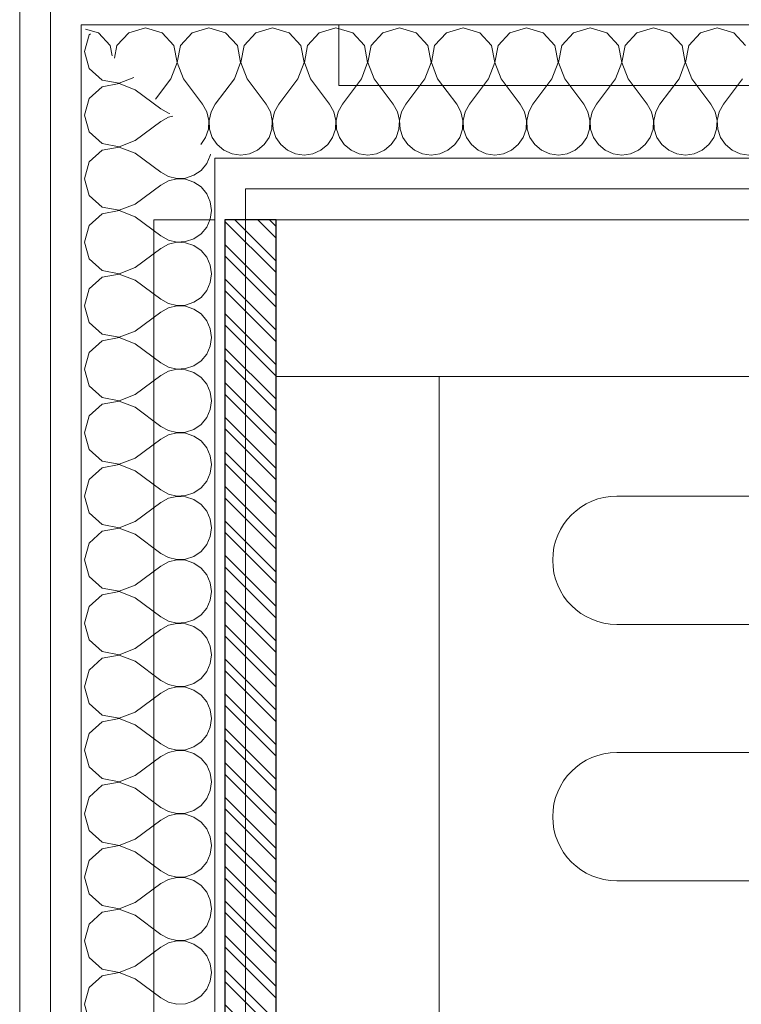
# Model space of a CAD drawing. Header units: millimetres. Extents: x -39149 to 267781, y -2340 to 58540.
# Tile 143 of 244: x 39161 to 39443, y 7144 to 7528. Entities that reach past the tile are written whole.
import ezdxf

# ---------------------------------------------------------------- set-up
doc = ezdxf.new("R2010")
doc.units = ezdxf.units.MM
doc.header["$LTSCALE"] = 100
doc.header["$MEASUREMENT"] = 0
for name, color, linetype in [('22 C Binnenwanden', 7, 'Continuous'), ('22 C Binnenwanden Doorsnede-arcering', 7, 'Continuous'), ('22 C Binnenwanden Laagscheidingslijnen', 7, 'Continuous'), ('73 Keuken', 7, 'Continuous'), ('Achterhout', 6, 'Continuous')]:
    doc.layers.add(name, color=color, linetype=linetype)

# ---------------------------------------------------------------- blocks, each defined once
blk = doc.blocks.new('*X949')
at = {"layer": '22 C Binnenwanden Doorsnede-arcering', "color": 8, "linetype": 'Continuous', "lineweight": 0}
for p, q in [((39192.22, 7522.61), (39187.12, 7524.06)), ((39196.79, 7517.62), (39192.22, 7522.61)), ((39203.97, 7522.61), (39199.4, 7517.62)), ((39210.48, 7524.46), (39203.97, 7522.61)), ((39216.99, 7522.61), (39210.48, 7524.46)), ((39221.55, 7517.62), (39216.99, 7522.61)), ((39228.73, 7522.61), (39224.16, 7517.62)), ((39235.24, 7524.46), (39228.73, 7522.61)), ((39241.75, 7522.61), (39235.24, 7524.46)), ((39246.31, 7517.62), (39241.75, 7522.61)), ((39253.49, 7522.61), (39248.93, 7517.62)), ((39260, 7524.46), (39253.49, 7522.61)), ((39266.51, 7522.61), (39260, 7524.46)), ((39271.07, 7517.62), (39266.51, 7522.61)), ((39278.25, 7522.61), (39273.69, 7517.62)), ((39284.76, 7524.46), (39278.25, 7522.61)), ((39291.27, 7522.61), (39284.76, 7524.46)), ((39295.84, 7517.62), (39291.27, 7522.61)), ((39303.01, 7522.61), (39298.45, 7517.62)), ((39309.52, 7524.46), (39303.01, 7522.61)), ((39316.03, 7522.61), (39309.52, 7524.46)), ((39320.6, 7517.62), (39316.03, 7522.61)), ((39327.78, 7522.61), (39323.21, 7517.62)), ((39334.29, 7524.46), (39327.78, 7522.61)), ((39340.79, 7522.61), (39334.29, 7524.46)), ((39345.36, 7517.62), (39340.79, 7522.61)), ((39352.54, 7522.61), (39347.97, 7517.62)), ((39359.05, 7524.46), (39352.54, 7522.61)), ((39365.56, 7522.61), (39359.05, 7524.46)), ((39370.12, 7517.62), (39365.56, 7522.61)), ((39377.3, 7522.61), (39372.74, 7517.62)), ((39383.81, 7524.46), (39377.3, 7522.61)), ((39390.32, 7522.61), (39383.81, 7524.46)), ((39394.88, 7517.62), (39390.32, 7522.61)), ((39402.06, 7522.61), (39397.5, 7517.62)), ((39408.57, 7524.46), (39402.06, 7522.61)), ((39415.08, 7522.61), (39408.57, 7524.46)), ((39419.65, 7517.62), (39415.08, 7522.61)), ((39426.82, 7522.61), (39422.26, 7517.62)), ((39433.33, 7524.46), (39426.82, 7522.61)), ((39439.84, 7522.61), (39433.33, 7524.46)), ((39444.41, 7517.62), (39439.84, 7522.61)), ((39197.54, 7513.64), (39196.79, 7517.62)), ((39199.4, 7517.62), (39198.47, 7512.71)), ((39222.81, 7510.97), (39221.55, 7517.62)), ((39224.16, 7517.62), (39222.91, 7510.97)), ((39247.57, 7510.97), (39246.31, 7517.62)), ((39248.93, 7517.62), (39247.67, 7510.97)), ((39272.33, 7510.97), (39271.07, 7517.62)), ((39273.69, 7517.62), (39272.43, 7510.97)), ((39297.09, 7510.97), (39295.84, 7517.62)), ((39298.45, 7517.62), (39297.19, 7510.97)), ((39321.85, 7510.97), (39320.6, 7517.62)), ((39323.21, 7517.62), (39321.95, 7510.97)), ((39346.62, 7510.97), (39345.36, 7517.62)), ((39347.97, 7517.62), (39346.72, 7510.97)), ((39371.38, 7510.97), (39370.12, 7517.62)), ((39372.74, 7517.62), (39371.48, 7510.97)), ((39396.14, 7510.97), (39394.88, 7517.62)), ((39397.5, 7517.62), (39396.24, 7510.97)), ((39420.9, 7510.97), (39419.65, 7517.62)), ((39422.26, 7517.62), (39421, 7510.97)), ((39220.38, 7504.65), (39222.81, 7510.97)), ((39222.91, 7510.97), (39225.33, 7504.65)), ((39245.14, 7504.65), (39247.57, 7510.97)), ((39247.67, 7510.97), (39250.1, 7504.65)), ((39269.9, 7504.65), (39272.33, 7510.97)), ((39272.43, 7510.97), (39274.86, 7504.65)), ((39294.67, 7504.65), (39297.09, 7510.97)), ((39297.19, 7510.97), (39299.62, 7504.65)), ((39319.43, 7504.65), (39321.85, 7510.97)), ((39321.95, 7510.97), (39324.38, 7504.65)), ((39344.19, 7504.65), (39346.62, 7510.97)), ((39346.72, 7510.97), (39349.14, 7504.65)), ((39368.95, 7504.65), (39371.38, 7510.97)), ((39371.48, 7510.97), (39373.9, 7504.65)), ((39393.71, 7504.65), (39396.14, 7510.97)), ((39396.24, 7510.97), (39398.67, 7504.65)), ((39418.48, 7504.65), (39420.9, 7510.97)), ((39421, 7510.97), (39423.43, 7504.65)), ((39220.38, 7504.65), (39214.44, 7496.74)), ((39225.33, 7504.65), (39232.76, 7494.75)), ((39245.14, 7504.65), (39237.71, 7494.75)), ((39250.1, 7504.65), (39257.52, 7494.75)), ((39269.9, 7504.65), (39262.48, 7494.75)), ((39274.86, 7504.65), (39282.29, 7494.75)), ((39294.67, 7504.65), (39287.24, 7494.75)), ((39299.62, 7504.65), (39307.05, 7494.75)), ((39319.43, 7504.65), (39312, 7494.75)), ((39324.38, 7504.65), (39331.81, 7494.75)), ((39344.19, 7504.65), (39336.76, 7494.75)), ((39349.14, 7504.65), (39356.57, 7494.75)), ((39368.95, 7504.65), (39361.52, 7494.75)), ((39373.9, 7504.65), (39381.33, 7494.75)), ((39393.71, 7504.65), (39386.29, 7494.75)), ((39398.67, 7504.65), (39406.1, 7494.75)), ((39418.48, 7504.65), (39411.05, 7494.75)), ((39423.43, 7504.65), (39430.86, 7494.75)), ((39443.24, 7504.65), (39435.81, 7494.75)), ((39234.41, 7491.76), (39232.76, 7494.75)), ((39237.71, 7494.75), (39236.06, 7491.76)), ((39259.18, 7491.76), (39257.52, 7494.75)), ((39262.48, 7494.75), (39260.82, 7491.76)), ((39283.94, 7491.76), (39282.29, 7494.75)), ((39287.24, 7494.75), (39285.59, 7491.76)), ((39308.7, 7491.76), (39307.05, 7494.75)), ((39312, 7494.75), (39310.35, 7491.76)), ((39333.46, 7491.76), (39331.81, 7494.75)), ((39336.76, 7494.75), (39335.11, 7491.76)), ((39358.22, 7491.76), (39356.57, 7494.75)), ((39361.52, 7494.75), (39359.87, 7491.76)), ((39382.99, 7491.76), (39381.33, 7494.75)), ((39386.29, 7494.75), (39384.63, 7491.76)), ((39407.75, 7491.76), (39406.1, 7494.75)), ((39411.05, 7494.75), (39409.39, 7491.76)), ((39432.51, 7491.76), (39430.86, 7494.75)), ((39435.81, 7494.75), (39434.16, 7491.76)), ((39235.19, 7488.43), (39234.41, 7491.76)), ((39236.06, 7491.76), (39235.29, 7488.43)), ((39259.95, 7488.43), (39259.18, 7491.76)), ((39260.82, 7491.76), (39260.05, 7488.43)), ((39284.71, 7488.43), (39283.94, 7491.76)), ((39285.59, 7491.76), (39284.81, 7488.43)), ((39309.47, 7488.43), (39308.7, 7491.76)), ((39310.35, 7491.76), (39309.57, 7488.43)), ((39334.24, 7488.43), (39333.46, 7491.76)), ((39335.11, 7491.76), (39334.34, 7488.43)), ((39359, 7488.43), (39358.22, 7491.76)), ((39359.87, 7491.76), (39359.1, 7488.43)), ((39383.76, 7488.43), (39382.99, 7491.76)), ((39384.63, 7491.76), (39383.86, 7488.43)), ((39408.52, 7488.43), (39407.75, 7491.76)), ((39409.39, 7491.76), (39408.62, 7488.43)), ((39433.28, 7488.43), (39432.51, 7491.76)), ((39434.16, 7491.76), (39433.38, 7488.43)), ((39235.02, 7485.02), (39235.19, 7488.43)), ((39235.29, 7488.43), (39235.45, 7485.02)), ((39259.78, 7485.02), (39259.95, 7488.43)), ((39260.05, 7488.43), (39260.22, 7485.02)), ((39284.55, 7485.02), (39284.71, 7488.43)), ((39284.81, 7488.43), (39284.98, 7485.02)), ((39309.31, 7485.02), (39309.47, 7488.43)), ((39309.57, 7488.43), (39309.74, 7485.02)), ((39334.07, 7485.02), (39334.24, 7488.43)), ((39334.34, 7488.43), (39334.5, 7485.02)), ((39358.83, 7485.02), (39359, 7488.43)), ((39359.1, 7488.43), (39359.26, 7485.02)), ((39383.59, 7485.02), (39383.76, 7488.43)), ((39383.86, 7488.43), (39384.03, 7485.02)), ((39408.36, 7485.02), (39408.52, 7488.43)), ((39408.62, 7488.43), (39408.79, 7485.02)), ((39433.12, 7485.02), (39433.28, 7488.43)), ((39433.38, 7488.43), (39433.55, 7485.02)), ((39233.93, 7481.78), (39235.02, 7485.02)), ((39235.45, 7485.02), (39236.55, 7481.78)), ((39258.69, 7481.78), (39259.78, 7485.02)), ((39260.22, 7485.02), (39261.31, 7481.78)), ((39283.45, 7481.78), (39284.55, 7485.02)), ((39284.98, 7485.02), (39286.07, 7481.78)), ((39308.22, 7481.78), (39309.31, 7485.02)), ((39309.74, 7485.02), (39310.83, 7481.78)), ((39332.98, 7481.78), (39334.07, 7485.02)), ((39334.5, 7485.02), (39335.59, 7481.78)), ((39357.74, 7481.78), (39358.83, 7485.02)), ((39359.26, 7485.02), (39360.35, 7481.78)), ((39382.5, 7481.78), (39383.59, 7485.02)), ((39384.03, 7485.02), (39385.12, 7481.78)), ((39407.26, 7481.78), (39408.36, 7485.02)), ((39408.79, 7485.02), (39409.88, 7481.78)), ((39432.03, 7481.78), (39433.12, 7485.02)), ((39433.55, 7485.02), (39434.64, 7481.78)), ((39232.08, 7479.09), (39233.93, 7481.78)), ((39236.55, 7481.78), (39238.48, 7478.97)), ((39238.48, 7478.97), (39241.11, 7476.79)), ((39254.13, 7476.79), (39256.76, 7478.97)), ((39256.76, 7478.97), (39258.69, 7481.78)), ((39261.31, 7481.78), (39263.24, 7478.97)), ((39263.24, 7478.97), (39265.87, 7476.79)), ((39278.89, 7476.79), (39281.52, 7478.97)), ((39281.52, 7478.97), (39283.45, 7481.78)), ((39286.07, 7481.78), (39288, 7478.97)), ((39288, 7478.97), (39290.63, 7476.79)), ((39303.65, 7476.79), (39306.28, 7478.97)), ((39306.28, 7478.97), (39308.22, 7481.78)), ((39310.83, 7481.78), (39312.77, 7478.97)), ((39312.77, 7478.97), (39315.4, 7476.79)), ((39328.41, 7476.79), (39331.04, 7478.97)), ((39331.04, 7478.97), (39332.98, 7481.78)), ((39335.59, 7481.78), (39337.53, 7478.97)), ((39337.53, 7478.97), (39340.16, 7476.79)), ((39353.18, 7476.79), (39355.81, 7478.97)), ((39355.81, 7478.97), (39357.74, 7481.78)), ((39360.35, 7481.78), (39362.29, 7478.97)), ((39362.29, 7478.97), (39364.92, 7476.79)), ((39377.94, 7476.79), (39380.57, 7478.97)), ((39380.57, 7478.97), (39382.5, 7481.78)), ((39385.12, 7481.78), (39387.05, 7478.97)), ((39387.05, 7478.97), (39389.68, 7476.79)), ((39402.7, 7476.79), (39405.33, 7478.97)), ((39405.33, 7478.97), (39407.26, 7481.78)), ((39409.88, 7481.78), (39411.81, 7478.97)), ((39411.81, 7478.97), (39414.44, 7476.79)), ((39427.46, 7476.79), (39430.09, 7478.97)), ((39430.09, 7478.97), (39432.03, 7481.78)), ((39434.64, 7481.78), (39436.57, 7478.97)), ((39436.57, 7478.97), (39439.21, 7476.79)), ((39241.11, 7476.79), (39244.24, 7475.41)), ((39244.24, 7475.41), (39247.62, 7474.94)), ((39247.62, 7474.94), (39251, 7475.41)), ((39251, 7475.41), (39254.13, 7476.79)), ((39265.87, 7476.79), (39269, 7475.41)), ((39269, 7475.41), (39272.38, 7474.94)), ((39272.38, 7474.94), (39275.76, 7475.41)), ((39275.76, 7475.41), (39278.89, 7476.79)), ((39290.63, 7476.79), (39293.76, 7475.41)), ((39293.76, 7475.41), (39297.14, 7474.94)), ((39297.14, 7474.94), (39300.53, 7475.41)), ((39300.53, 7475.41), (39303.65, 7476.79)), ((39315.4, 7476.79), (39318.52, 7475.41)), ((39318.52, 7475.41), (39321.9, 7474.94)), ((39321.9, 7474.94), (39325.29, 7475.41)), ((39325.29, 7475.41), (39328.41, 7476.79)), ((39340.16, 7476.79), (39343.28, 7475.41)), ((39343.28, 7475.41), (39346.67, 7474.94)), ((39346.67, 7474.94), (39350.05, 7475.41)), ((39350.05, 7475.41), (39353.18, 7476.79)), ((39364.92, 7476.79), (39368.05, 7475.41)), ((39368.05, 7475.41), (39371.43, 7474.94)), ((39371.43, 7474.94), (39374.81, 7475.41)), ((39374.81, 7475.41), (39377.94, 7476.79)), ((39389.68, 7476.79), (39392.81, 7475.41)), ((39392.81, 7475.41), (39396.19, 7474.94)), ((39396.19, 7474.94), (39399.57, 7475.41)), ((39399.57, 7475.41), (39402.7, 7476.79)), ((39414.44, 7476.79), (39417.57, 7475.41)), ((39417.57, 7475.41), (39420.95, 7474.94)), ((39420.95, 7474.94), (39424.34, 7475.41)), ((39424.34, 7475.41), (39427.46, 7476.79)), ((39439.21, 7476.79), (39442.33, 7475.41)), ((39442.33, 7475.41), (39445.71, 7474.94))]:
    blk.add_line(p, q, dxfattribs=at)
blk = doc.blocks.new('Wall_357_7', base_point=(39211.48, 7499.7))
at = {"layer": '22 C Binnenwanden', "color": 8, "linetype": 'Continuous', "lineweight": 0}
blk.add_line((39261.48, 7449.7), (40036.21, 7449.7), dxfattribs=at)
at = {"layer": '22 C Binnenwanden Laagscheidingslijnen', "color": 8, "linetype": 'Continuous', "lineweight": 0}
for p, q in [((40036.21, 7525.7), (39185.48, 7525.7)), ((39237.48, 7473.7), (40036.21, 7473.7)), ((39249.48, 7461.7), (40036.21, 7461.7))]:
    blk.add_line(p, q, dxfattribs=at)
at = {"layer": '22 C Binnenwanden', "color": 1, "lineweight": 0}
blk.add_blockref('*X949', (0, 0), dxfattribs=at)
blk = doc.blocks.new('*X952')
at = {"layer": '22 C Binnenwanden Doorsnede-arcering', "color": 8, "linetype": 'Continuous', "lineweight": 0}
for p, q in [((39188.57, 7521.75), (39186.72, 7515.24)), ((39189.02, 7522.16), (39188.57, 7521.75)), ((39186.72, 7515.24), (39188.57, 7508.73)), ((39188.57, 7508.73), (39193.56, 7504.16)), ((39193.56, 7504.16), (39200.21, 7502.91)), ((39200.21, 7502.81), (39193.56, 7501.55)), ((39200.21, 7502.91), (39206.03, 7505.14)), ((39206.53, 7500.38), (39200.21, 7502.81)), ((39193.56, 7501.55), (39188.57, 7496.99)), ((39206.53, 7500.38), (39216.43, 7492.95)), ((39188.57, 7496.99), (39186.72, 7490.48)), ((39186.72, 7490.48), (39188.57, 7483.97)), ((39216.43, 7492.95), (39219.42, 7491.3)), ((39219.42, 7491.3), (39220.02, 7491.16)), ((39206.53, 7480.57), (39216.43, 7488)), ((39219.42, 7489.65), (39216.43, 7488)), ((39221.13, 7490.05), (39219.42, 7489.65)), ((39188.57, 7483.97), (39193.56, 7479.4)), ((39193.56, 7479.4), (39200.21, 7478.15)), ((39200.21, 7478.15), (39206.53, 7480.57)), ((39193.56, 7476.79), (39188.57, 7472.22)), ((39200.21, 7478.05), (39193.56, 7476.79)), ((39206.53, 7475.62), (39200.21, 7478.05)), ((39206.53, 7475.62), (39216.43, 7468.19)), ((39235.77, 7474.71), (39235.86, 7475.32)), ((39188.57, 7472.22), (39186.72, 7465.71)), ((39232.21, 7468.96), (39234.39, 7471.59)), ((39234.39, 7471.59), (39235.77, 7474.71)), ((39216.43, 7468.19), (39219.42, 7466.54)), ((39229.4, 7467.02), (39232.21, 7468.96)), ((39186.72, 7465.71), (39188.57, 7459.21)), ((39219.42, 7464.89), (39216.43, 7463.24)), ((39219.42, 7466.54), (39222.75, 7465.76)), ((39222.75, 7465.66), (39219.42, 7464.89)), ((39222.75, 7465.76), (39226.16, 7465.93)), ((39226.16, 7465.5), (39222.75, 7465.66)), ((39226.16, 7465.93), (39229.4, 7467.02)), ((39229.4, 7464.41), (39226.16, 7465.5)), ((39232.21, 7462.47), (39229.4, 7464.41)), ((39206.53, 7455.81), (39216.43, 7463.24)), ((39234.39, 7459.84), (39232.21, 7462.47)), ((39235.77, 7456.72), (39234.39, 7459.84)), ((39188.57, 7459.21), (39193.56, 7454.64)), ((39200.21, 7453.38), (39206.53, 7455.81)), ((39236.24, 7453.33), (39235.77, 7456.72)), ((39193.56, 7452.03), (39188.57, 7447.46)), ((39193.56, 7454.64), (39200.21, 7453.38)), ((39200.21, 7453.28), (39193.56, 7452.03)), ((39206.53, 7450.86), (39200.21, 7453.28)), ((39235.77, 7449.95), (39236.24, 7453.33)), ((39206.53, 7450.86), (39216.43, 7443.43)), ((39234.39, 7446.82), (39235.77, 7449.95)), ((39188.57, 7447.46), (39186.72, 7440.95)), ((39229.4, 7442.26), (39232.21, 7444.19)), ((39232.21, 7444.19), (39234.39, 7446.82)), ((39186.72, 7440.95), (39188.57, 7434.44)), ((39216.43, 7443.43), (39219.42, 7441.78)), ((39219.42, 7441.78), (39222.75, 7441)), ((39222.75, 7440.9), (39219.42, 7440.13)), ((39222.75, 7441), (39226.16, 7441.17)), ((39226.16, 7440.74), (39222.75, 7440.9)), ((39226.16, 7441.17), (39229.4, 7442.26)), ((39229.4, 7439.65), (39226.16, 7440.74)), ((39206.53, 7431.05), (39216.43, 7438.48)), ((39219.42, 7440.13), (39216.43, 7438.48)), ((39232.21, 7437.71), (39229.4, 7439.65)), ((39234.39, 7435.08), (39232.21, 7437.71)), ((39188.57, 7434.44), (39193.56, 7429.88)), ((39235.77, 7431.95), (39234.39, 7435.08)), ((39193.56, 7429.88), (39200.21, 7428.62)), ((39200.21, 7428.62), (39206.53, 7431.05)), ((39236.24, 7428.57), (39235.77, 7431.95)), ((39193.56, 7427.26), (39188.57, 7422.7)), ((39200.21, 7428.52), (39193.56, 7427.26)), ((39206.53, 7426.1), (39200.21, 7428.52)), ((39206.53, 7426.1), (39216.43, 7418.67)), ((39234.39, 7422.06), (39235.77, 7425.19)), ((39235.77, 7425.19), (39236.24, 7428.57)), ((39188.57, 7422.7), (39186.72, 7416.19)), ((39232.21, 7419.43), (39234.39, 7422.06)), ((39216.43, 7418.67), (39219.42, 7417.01)), ((39226.16, 7416.41), (39229.4, 7417.5)), ((39229.4, 7417.5), (39232.21, 7419.43)), ((39186.72, 7416.19), (39188.57, 7409.68)), ((39206.53, 7406.29), (39216.43, 7413.71)), ((39219.42, 7415.37), (39216.43, 7413.71)), ((39219.42, 7417.01), (39222.75, 7416.24)), ((39222.75, 7416.14), (39219.42, 7415.37)), ((39222.75, 7416.24), (39226.16, 7416.41)), ((39226.16, 7415.97), (39222.75, 7416.14)), ((39229.4, 7414.88), (39226.16, 7415.97)), ((39232.21, 7412.95), (39229.4, 7414.88)), ((39188.57, 7409.68), (39193.56, 7405.12)), ((39234.39, 7410.32), (39232.21, 7412.95)), ((39235.77, 7407.19), (39234.39, 7410.32)), ((39200.21, 7403.86), (39206.53, 7406.29)), ((39236.24, 7403.81), (39235.77, 7407.19)), ((39193.56, 7402.5), (39188.57, 7397.94)), ((39193.56, 7405.12), (39200.21, 7403.86)), ((39200.21, 7403.76), (39193.56, 7402.5)), ((39206.53, 7401.33), (39200.21, 7403.76)), ((39235.77, 7400.43), (39236.24, 7403.81)), ((39206.53, 7401.33), (39216.43, 7393.9)), ((39234.39, 7397.3), (39235.77, 7400.43)), ((39188.57, 7397.94), (39186.72, 7391.43)), ((39229.4, 7392.74), (39232.21, 7394.67)), ((39232.21, 7394.67), (39234.39, 7397.3)), ((39186.72, 7391.43), (39188.57, 7384.92)), ((39216.43, 7393.9), (39219.42, 7392.25)), ((39219.42, 7390.61), (39216.43, 7388.95)), ((39219.42, 7392.25), (39222.75, 7391.48)), ((39222.75, 7391.38), (39219.42, 7390.61)), ((39222.75, 7391.48), (39226.16, 7391.64)), ((39226.16, 7391.21), (39222.75, 7391.38)), ((39226.16, 7391.64), (39229.4, 7392.74)), ((39229.4, 7390.12), (39226.16, 7391.21)), ((39206.53, 7381.52), (39216.43, 7388.95)), ((39232.21, 7388.19), (39229.4, 7390.12)), ((39234.39, 7385.56), (39232.21, 7388.19)), ((39188.57, 7384.92), (39193.56, 7380.35)), ((39235.77, 7382.43), (39234.39, 7385.56)), ((39193.56, 7380.35), (39200.21, 7379.1)), ((39200.21, 7379), (39193.56, 7377.74)), ((39200.21, 7379.1), (39206.53, 7381.52)), ((39206.53, 7376.57), (39200.21, 7379)), ((39236.24, 7379.05), (39235.77, 7382.43)), ((39235.77, 7375.66), (39236.24, 7379.05)), ((39193.56, 7377.74), (39188.57, 7373.18)), ((39206.53, 7376.57), (39216.43, 7369.14)), ((39234.39, 7372.54), (39235.77, 7375.66)), ((39188.57, 7373.18), (39186.72, 7366.67)), ((39232.21, 7369.91), (39234.39, 7372.54)), ((39216.43, 7369.14), (39219.42, 7367.49)), ((39219.42, 7367.49), (39222.75, 7366.72)), ((39226.16, 7366.88), (39229.4, 7367.97)), ((39229.4, 7367.97), (39232.21, 7369.91)), ((39186.72, 7366.67), (39188.57, 7360.16)), ((39206.53, 7356.76), (39216.43, 7364.19)), ((39219.42, 7365.84), (39216.43, 7364.19)), ((39222.75, 7366.62), (39219.42, 7365.84)), ((39222.75, 7366.72), (39226.16, 7366.88)), ((39226.16, 7366.45), (39222.75, 7366.62)), ((39229.4, 7365.36), (39226.16, 7366.45)), ((39232.21, 7363.43), (39229.4, 7365.36)), ((39188.57, 7360.16), (39193.56, 7355.59)), ((39234.39, 7360.79), (39232.21, 7363.43)), ((39235.77, 7357.67), (39234.39, 7360.79)), ((39200.21, 7354.34), (39206.53, 7356.76)), ((39236.24, 7354.29), (39235.77, 7357.67)), ((39193.56, 7352.98), (39188.57, 7348.41)), ((39193.56, 7355.59), (39200.21, 7354.34)), ((39200.21, 7354.24), (39193.56, 7352.98)), ((39206.53, 7351.81), (39200.21, 7354.24)), ((39235.77, 7350.9), (39236.24, 7354.29)), ((39188.57, 7348.41), (39186.72, 7341.9)), ((39206.53, 7351.81), (39216.43, 7344.38)), ((39234.39, 7347.78), (39235.77, 7350.9)), ((39216.43, 7344.38), (39219.42, 7342.73)), ((39229.4, 7343.21), (39232.21, 7345.15)), ((39232.21, 7345.15), (39234.39, 7347.78)), ((39186.72, 7341.9), (39188.57, 7335.4)), ((39219.42, 7341.08), (39216.43, 7339.43)), ((39219.42, 7342.73), (39222.75, 7341.95)), ((39222.75, 7341.85), (39219.42, 7341.08)), ((39222.75, 7341.95), (39226.16, 7342.12)), ((39226.16, 7341.69), (39222.75, 7341.85)), ((39226.16, 7342.12), (39229.4, 7343.21)), ((39229.4, 7340.6), (39226.16, 7341.69)), ((39232.21, 7338.66), (39229.4, 7340.6)), ((39206.53, 7332), (39216.43, 7339.43)), ((39234.39, 7336.03), (39232.21, 7338.66)), ((39188.57, 7335.4), (39193.56, 7330.83)), ((39235.77, 7332.91), (39234.39, 7336.03)), ((39236.24, 7329.52), (39235.77, 7332.91)), ((39193.56, 7330.83), (39200.21, 7329.57)), ((39200.21, 7329.47), (39193.56, 7328.22)), ((39200.21, 7329.57), (39206.53, 7332)), ((39206.53, 7327.05), (39200.21, 7329.47)), ((39235.77, 7326.14), (39236.24, 7329.52)), ((39193.56, 7328.22), (39188.57, 7323.65)), ((39206.53, 7327.05), (39216.43, 7319.62)), ((39234.39, 7323.01), (39235.77, 7326.14)), ((39188.57, 7323.65), (39186.72, 7317.14)), ((39232.21, 7320.38), (39234.39, 7323.01)), ((39216.43, 7319.62), (39219.42, 7317.97)), ((39219.42, 7317.97), (39222.75, 7317.19)), ((39226.16, 7317.36), (39229.4, 7318.45)), ((39229.4, 7318.45), (39232.21, 7320.38)), ((39186.72, 7317.14), (39188.57, 7310.63)), ((39206.53, 7307.24), (39216.43, 7314.67)), ((39219.42, 7316.32), (39216.43, 7314.67)), ((39222.75, 7317.09), (39219.42, 7316.32)), ((39222.75, 7317.19), (39226.16, 7317.36)), ((39226.16, 7316.93), (39222.75, 7317.09)), ((39229.4, 7315.84), (39226.16, 7316.93)), ((39232.21, 7313.9), (39229.4, 7315.84)), ((39234.39, 7311.27), (39232.21, 7313.9)), ((39188.57, 7310.63), (39193.56, 7306.07)), ((39235.77, 7308.15), (39234.39, 7311.27)), ((39193.56, 7306.07), (39200.21, 7304.81)), ((39200.21, 7304.81), (39206.53, 7307.24)), ((39236.24, 7304.76), (39235.77, 7308.15)), ((39193.56, 7303.45), (39188.57, 7298.89)), ((39200.21, 7304.71), (39193.56, 7303.45)), ((39206.53, 7302.29), (39200.21, 7304.71)), ((39206.53, 7302.29), (39216.43, 7294.86)), ((39235.77, 7301.38), (39236.24, 7304.76)), ((39188.57, 7298.89), (39186.72, 7292.38)), ((39232.21, 7295.62), (39234.39, 7298.25)), ((39234.39, 7298.25), (39235.77, 7301.38)), ((39216.43, 7294.86), (39219.42, 7293.2)), ((39229.4, 7293.69), (39232.21, 7295.62)), ((39186.72, 7292.38), (39188.57, 7285.87)), ((39219.42, 7291.56), (39216.43, 7289.9)), ((39219.42, 7293.2), (39222.75, 7292.43)), ((39222.75, 7292.33), (39219.42, 7291.56)), ((39222.75, 7292.43), (39226.16, 7292.6)), ((39226.16, 7292.17), (39222.75, 7292.33)), ((39226.16, 7292.6), (39229.4, 7293.69)), ((39229.4, 7291.07), (39226.16, 7292.17)), ((39232.21, 7289.14), (39229.4, 7291.07)), ((39206.53, 7282.48), (39216.43, 7289.9)), ((39234.39, 7286.51), (39232.21, 7289.14)), ((39188.57, 7285.87), (39193.56, 7281.31)), ((39235.77, 7283.38), (39234.39, 7286.51)), ((39236.24, 7280), (39235.77, 7283.38)), ((39193.56, 7281.31), (39200.21, 7280.05)), ((39200.21, 7279.95), (39193.56, 7278.69)), ((39200.21, 7280.05), (39206.53, 7282.48)), ((39206.53, 7277.52), (39200.21, 7279.95)), ((39235.77, 7276.62), (39236.24, 7280)), ((39193.56, 7278.69), (39188.57, 7274.13)), ((39206.53, 7277.52), (39216.43, 7270.1)), ((39234.39, 7273.49), (39235.77, 7276.62)), ((39188.57, 7274.13), (39186.72, 7267.62)), ((39232.21, 7270.86), (39234.39, 7273.49)), ((39186.72, 7267.62), (39188.57, 7261.11)), ((39216.43, 7270.1), (39219.42, 7268.44)), ((39219.42, 7268.44), (39222.75, 7267.67)), ((39222.75, 7267.57), (39219.42, 7266.8)), ((39222.75, 7267.67), (39226.16, 7267.83)), ((39226.16, 7267.4), (39222.75, 7267.57)), ((39226.16, 7267.83), (39229.4, 7268.93)), ((39229.4, 7268.93), (39232.21, 7270.86)), ((39206.53, 7257.71), (39216.43, 7265.14)), ((39219.42, 7266.8), (39216.43, 7265.14)), ((39229.4, 7266.31), (39226.16, 7267.4)), ((39232.21, 7264.38), (39229.4, 7266.31)), ((39234.39, 7261.75), (39232.21, 7264.38)), ((39188.57, 7261.11), (39193.56, 7256.55)), ((39235.77, 7258.62), (39234.39, 7261.75)), ((39193.56, 7256.55), (39200.21, 7255.29)), ((39200.21, 7255.29), (39206.53, 7257.71)), ((39236.24, 7255.24), (39235.77, 7258.62)), ((39193.56, 7253.93), (39188.57, 7249.37)), ((39200.21, 7255.19), (39193.56, 7253.93)), ((39206.53, 7252.76), (39200.21, 7255.19)), ((39206.53, 7252.76), (39216.43, 7245.33)), ((39235.77, 7251.85), (39236.24, 7255.24)), ((39188.57, 7249.37), (39186.72, 7242.86)), ((39232.21, 7246.1), (39234.39, 7248.73)), ((39234.39, 7248.73), (39235.77, 7251.85)), ((39216.43, 7245.33), (39219.42, 7243.68)), ((39229.4, 7244.16), (39232.21, 7246.1)), ((39186.72, 7242.86), (39188.57, 7236.35)), ((39219.42, 7242.03), (39216.43, 7240.38)), ((39219.42, 7243.68), (39222.75, 7242.91)), ((39222.75, 7242.81), (39219.42, 7242.03)), ((39222.75, 7242.91), (39226.16, 7243.07)), ((39226.16, 7242.64), (39222.75, 7242.81)), ((39226.16, 7243.07), (39229.4, 7244.16)), ((39229.4, 7241.55), (39226.16, 7242.64)), ((39232.21, 7239.62), (39229.4, 7241.55)), ((39206.53, 7232.95), (39216.43, 7240.38)), ((39234.39, 7236.99), (39232.21, 7239.62)), ((39235.77, 7233.86), (39234.39, 7236.99)), ((39188.57, 7236.35), (39193.56, 7231.78)), ((39200.21, 7230.53), (39206.53, 7232.95)), ((39236.24, 7230.48), (39235.77, 7233.86)), ((39193.56, 7229.17), (39188.57, 7224.6)), ((39193.56, 7231.78), (39200.21, 7230.53)), ((39200.21, 7230.43), (39193.56, 7229.17)), ((39206.53, 7228), (39200.21, 7230.43)), ((39235.77, 7227.09), (39236.24, 7230.48)), ((39206.53, 7228), (39216.43, 7220.57)), ((39234.39, 7223.97), (39235.77, 7227.09)), ((39188.57, 7224.6), (39186.72, 7218.1)), ((39232.21, 7221.34), (39234.39, 7223.97)), ((39186.72, 7218.1), (39188.57, 7211.59)), ((39216.43, 7220.57), (39219.42, 7218.92)), ((39219.42, 7218.92), (39222.75, 7218.15)), ((39222.75, 7218.05), (39219.42, 7217.27)), ((39222.75, 7218.15), (39226.16, 7218.31)), ((39226.16, 7217.88), (39222.75, 7218.05)), ((39226.16, 7218.31), (39229.4, 7219.4)), ((39229.4, 7216.79), (39226.16, 7217.88)), ((39229.4, 7219.4), (39232.21, 7221.34)), ((39206.53, 7208.19), (39216.43, 7215.62)), ((39219.42, 7217.27), (39216.43, 7215.62)), ((39232.21, 7214.85), (39229.4, 7216.79)), ((39234.39, 7212.22), (39232.21, 7214.85)), ((39188.57, 7211.59), (39193.56, 7207.02)), ((39235.77, 7209.1), (39234.39, 7212.22)), ((39193.56, 7207.02), (39200.21, 7205.76)), ((39200.21, 7205.76), (39206.53, 7208.19)), ((39236.24, 7205.71), (39235.77, 7209.1)), ((39193.56, 7204.41), (39188.57, 7199.84)), ((39200.21, 7205.66), (39193.56, 7204.41)), ((39206.53, 7203.24), (39200.21, 7205.66)), ((39206.53, 7203.24), (39216.43, 7195.81)), ((39234.39, 7199.21), (39235.77, 7202.33)), ((39235.77, 7202.33), (39236.24, 7205.71)), ((39188.57, 7199.84), (39186.72, 7193.33)), ((39232.21, 7196.57), (39234.39, 7199.21)), ((39216.43, 7195.81), (39219.42, 7194.16)), ((39226.16, 7193.55), (39229.4, 7194.64)), ((39229.4, 7194.64), (39232.21, 7196.57)), ((39186.72, 7193.33), (39188.57, 7186.82)), ((39206.53, 7183.43), (39216.43, 7190.86)), ((39219.42, 7192.51), (39216.43, 7190.86)), ((39219.42, 7194.16), (39222.75, 7193.38)), ((39222.75, 7193.28), (39219.42, 7192.51)), ((39222.75, 7193.38), (39226.16, 7193.55)), ((39226.16, 7193.12), (39222.75, 7193.28)), ((39229.4, 7192.03), (39226.16, 7193.12)), ((39232.21, 7190.09), (39229.4, 7192.03)), ((39234.39, 7187.46), (39232.21, 7190.09)), ((39235.77, 7184.34), (39234.39, 7187.46)), ((39188.57, 7186.82), (39193.56, 7182.26)), ((39200.21, 7181), (39206.53, 7183.43)), ((39236.24, 7180.95), (39235.77, 7184.34)), ((39193.56, 7179.65), (39188.57, 7175.08)), ((39193.56, 7182.26), (39200.21, 7181)), ((39200.21, 7180.9), (39193.56, 7179.65)), ((39206.53, 7178.48), (39200.21, 7180.9)), ((39235.77, 7177.57), (39236.24, 7180.95)), ((39206.53, 7178.48), (39216.43, 7171.05)), ((39234.39, 7174.44), (39235.77, 7177.57)), ((39188.57, 7175.08), (39186.72, 7168.57)), ((39229.4, 7169.88), (39232.21, 7171.81)), ((39232.21, 7171.81), (39234.39, 7174.44)), ((39186.72, 7168.57), (39188.57, 7162.06)), ((39216.43, 7171.05), (39219.42, 7169.39)), ((39219.42, 7167.75), (39216.43, 7166.1)), ((39219.42, 7169.39), (39222.75, 7168.62)), ((39222.75, 7168.52), (39219.42, 7167.75)), ((39222.75, 7168.62), (39226.16, 7168.79)), ((39226.16, 7168.36), (39222.75, 7168.52)), ((39226.16, 7168.79), (39229.4, 7169.88)), ((39229.4, 7167.26), (39226.16, 7168.36)), ((39206.53, 7158.67), (39216.43, 7166.1)), ((39232.21, 7165.33), (39229.4, 7167.26)), ((39234.39, 7162.7), (39232.21, 7165.33)), ((39188.57, 7162.06), (39193.56, 7157.5)), ((39235.77, 7159.57), (39234.39, 7162.7)), ((39193.56, 7157.5), (39200.21, 7156.24)), ((39200.21, 7156.24), (39206.53, 7158.67)), ((39236.24, 7156.19), (39235.77, 7159.57)), ((39235.77, 7152.81), (39236.24, 7156.19)), ((39193.56, 7154.88), (39188.57, 7150.32)), ((39200.21, 7156.14), (39193.56, 7154.88)), ((39206.53, 7153.71), (39200.21, 7156.14)), ((39206.53, 7153.71), (39216.43, 7146.29)), ((39234.39, 7149.68), (39235.77, 7152.81)), ((39188.57, 7150.32), (39186.72, 7143.81)), ((39232.21, 7147.05), (39234.39, 7149.68)), ((39216.43, 7146.29), (39219.42, 7144.63)), ((39226.16, 7144.03), (39229.4, 7145.12)), ((39229.4, 7145.12), (39232.21, 7147.05)), ((39186.72, 7143.81), (39188.57, 7137.3)), ((39219.42, 7144.63), (39222.75, 7143.86)), ((39222.75, 7143.86), (39226.16, 7144.03))]:
    blk.add_line(p, q, dxfattribs=at)
blk = doc.blocks.new('Wall_358_7', base_point=(39211.48, 6199.73))
at = {"layer": '22 C Binnenwanden', "color": 8, "linetype": 'Continuous', "lineweight": 0}
for p, q in [((39161.48, 7549.7), (39161.48, 6249.73)), ((39261.48, 6249.73), (39261.48, 7449.7))]:
    blk.add_line(p, q, dxfattribs=at)
at = {"layer": '22 C Binnenwanden Laagscheidingslijnen', "color": 8, "linetype": 'Continuous', "lineweight": 0}
for p, q in [((39173.48, 7537.7), (39173.48, 6249.73)), ((39185.48, 7525.7), (39185.48, 6249.73)), ((39237.48, 6249.73), (39237.48, 7473.7)), ((39249.48, 6249.73), (39249.48, 7461.7))]:
    blk.add_line(p, q, dxfattribs=at)
at = {"layer": '22 C Binnenwanden', "color": 1, "lineweight": 0}
blk.add_blockref('*X952', (0, 0), dxfattribs=at)
blk = doc.blocks.new('Slab_331_7', base_point=(39237.48, 7449.7))
at = {"layer": '22 C Binnenwanden', "color": 8, "linetype": 'Continuous', "lineweight": 0}
blk.add_lwpolyline([(39237.48, 7449.7), (39237.48, 6699.7), (39213.77, 6699.7), (39213.77, 7449.7)], close=True, dxfattribs=at)
blk = doc.blocks.new('Slab_332_7', base_point=(39985.93, 7501.99))
at = {"layer": '22 C Binnenwanden', "color": 8, "linetype": 'Continuous', "lineweight": 0}
blk.add_lwpolyline([(39985.93, 7501.99), (39285.93, 7501.99), (39285.93, 7525.7), (39985.93, 7525.7)], close=True, dxfattribs=at)

msp = doc.modelspace()

# ---------------------------------------------------------------- hatches: boundary and pattern name
at = {"layer": 'Achterhout'}
h = msp.add_hatch(dxfattribs=at)
h.set_pattern_fill('ANSI32', color=256, angle=90)
h.set_pattern_definition([(135, (49811.856, -30668.255), (-6.735192, -6.735192), []), (135, (49811.856, -30663.765), (-6.735192, -6.735192), [])])
h.paths.add_polyline_path([(39261.48, 6699.7), (39261.48, 7449.7), (39241.48, 7449.7), (39241.48, 6699.7)])

# ---------------------------------------------------------------- linework, layer by layer
at = {"layer": '73 Keuken', "color": 8, "linetype": 'Continuous', "lineweight": 0}
for p, q in [((39261.48, 6803.46), (39261.48, 7388.54)), ((39261.48, 7388.54), (39325.03, 7388.54)), ((39325.03, 6801.72), (39325.03, 7388.54)), ((39325.03, 7388.54), (39857.03, 7388.54)), ((39325.03, 7388.54), (39325.03, 6803.46)), ((39817.03, 7341.94), (39394.22, 7341.94)), ((39394.22, 7291.94), (39817.03, 7291.94)), ((39817.03, 7241.94), (39394.22, 7241.94)), ((39394.22, 7191.94), (39817.03, 7191.94))]:
    msp.add_line(p, q, dxfattribs=at)
for centre in [(39394.22, 7316.94), (39394.22, 7216.94)]:
    msp.add_arc(centre, 25, 90, 270, dxfattribs=at)
at = {"layer": 'Achterhout'}
msp.add_lwpolyline([(39261.48, 6699.7), (39261.48, 7449.7), (39241.48, 7449.7), (39241.48, 6699.7)], close=True, dxfattribs=at)

# ---------------------------------------------------------------- block references
at = {"layer": '22 C Binnenwanden', "color": 1, "lineweight": 0}
for name, p in [('Wall_357_7', (39211.48, 7499.7)), ('Wall_358_7', (39211.48, 6199.73))]:
    msp.add_blockref(name, p, dxfattribs=at)
at = {"layer": '22 C Binnenwanden', "color": 1, "linetype": 'Continuous', "lineweight": 0}
for name, p in [('Slab_332_7', (39985.93, 7501.99)), ('Slab_331_7', (39237.48, 7449.7))]:
    msp.add_blockref(name, p, dxfattribs=at)

doc.saveas('drawing.dxf')
